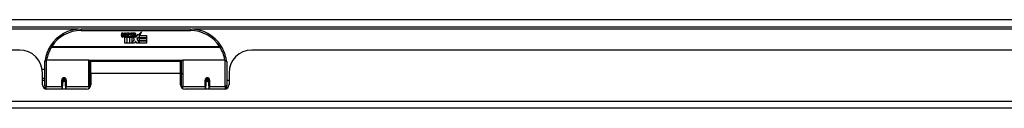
# Model space of a CAD drawing. Header units: inches. Extents: x 28 to 747, y 82 to 345.
# Tile 5 of 31: x 145.4 to 158.92, y 82 to 83.22. Entities that reach past the tile are written whole.
import ezdxf

# ---------------------------------------------------------------- set-up
doc = ezdxf.new("R2010")
doc.units = ezdxf.units.IN
doc.header["$MEASUREMENT"] = 0
doc.layers.add('Visible Edges(ANSI)', color=7, linetype='Continuous', lineweight=25)
doc.layers.add('Visible Tangent Edges(ANSI)', color=7, linetype='Continuous', lineweight=25)

msp = doc.modelspace()

# ---------------------------------------------------------------- linework, layer by layer
at = {"layer": 'Visible Edges(ANSI)'}
for p, q in [((100.543, 83.118), (172.345, 83.118)), ((147.745, 83.088), (146.245, 83.088)), ((146.799, 82.999), (146.806, 83.034)), ((146.806, 83.034), (146.819, 83.034)), ((146.819, 83.034), (146.813, 82.999)), ((146.835, 83.011), (146.839, 83.034)), ((146.839, 83.034), (146.853, 83.034)), ((146.853, 83.034), (146.847, 82.999)), ((146.869, 83.011), (146.873, 83.034)), ((146.873, 83.034), (146.887, 83.034)), ((146.887, 83.034), (146.877, 82.979)), ((146.893, 83.034), (146.91, 83.034)), ((146.907, 83.005), (146.893, 83.034)), ((146.91, 83.034), (146.917, 83.014)), ((146.92, 83.014), (146.933, 83.034)), ((146.949, 83.034), (146.925, 83.006)), ((146.933, 83.034), (146.949, 83.034)), ((146.955, 83.022), (146.955, 83.031)), ((147.029, 83.002), (147.072, 83.048)), ((147.072, 83.048), (147.048, 83)), ((146.845, 82.895), (146.845, 82.975)), ((146.874, 82.895), (146.845, 82.895)), ((146.862, 82.982), (146.862, 82.976)), ((146.862, 82.976), (146.874, 82.976)), ((146.866, 82.989), (146.863, 82.989)), ((146.866, 82.979), (146.866, 82.989)), ((146.877, 82.979), (146.866, 82.979)), ((146.874, 82.976), (146.874, 82.895)), ((146.878, 82.976), (146.901, 82.976)), ((146.878, 82.895), (146.878, 82.976)), ((146.908, 82.895), (146.878, 82.895)), ((146.883, 82.979), (146.907, 83.005)), ((146.899, 82.979), (146.883, 82.979)), ((146.912, 82.997), (146.899, 82.979)), ((146.901, 82.976), (146.908, 82.986)), ((146.908, 82.986), (146.908, 82.895)), ((146.914, 82.997), (146.912, 82.997)), ((146.912, 82.994), (146.92, 82.976)), ((146.912, 82.895), (146.912, 82.994)), ((146.979, 82.895), (146.912, 82.895)), ((146.922, 82.979), (146.914, 82.997)), ((146.917, 83.014), (146.92, 83.014)), ((146.92, 82.976), (146.942, 82.976)), ((146.938, 82.979), (146.922, 82.979)), ((146.925, 83.006), (146.938, 82.979)), ((146.942, 82.976), (146.942, 82.896)), ((146.942, 82.896), (146.979, 82.945)), ((146.948, 83.01), (146.985, 83.01)), ((146.979, 82.945), (146.958, 82.975)), ((146.983, 83.001), (146.959, 83.001)), ((146.993, 82.921), (146.979, 82.895)), ((146.988, 82.983), (146.995, 82.972)), ((147.011, 82.895), (146.993, 82.921)), ((146.995, 82.972), (147.027, 83.016)), ((147.029, 82.978), (147.009, 82.95)), ((147.009, 82.95), (147.046, 82.896)), ((147.145, 82.895), (147.011, 82.895)), ((147.027, 83.016), (147.029, 83.002)), ((147.031, 82.968), (147.029, 82.978)), ((147.046, 82.997), (147.031, 82.968)), ((147.046, 82.968), (147.046, 82.997)), ((147.145, 82.968), (147.046, 82.968)), ((147.046, 82.964), (147.145, 82.964)), ((147.046, 82.932), (147.046, 82.964)), ((147.145, 82.932), (147.046, 82.932)), ((147.046, 82.927), (147.145, 82.927)), ((147.046, 82.896), (147.046, 82.927)), ((147.048, 83), (147.145, 83)), ((147.145, 83), (147.145, 82.968)), ((147.145, 82.964), (147.145, 82.932)), ((147.145, 82.927), (147.145, 82.895)), ((145.402, 82.799), (127.487, 82.799)), ((166.503, 82.799), (148.588, 82.799)), ((145.745, 82.314), (145.745, 82.643)), ((145.764, 82.663), (146.349, 82.663)), ((146.365, 82.647), (146.365, 82.31)), ((146.379, 82.476), (146.379, 82.644)), ((147.61, 82.644), (146.379, 82.644)), ((147.61, 82.476), (147.61, 82.644)), ((147.624, 82.31), (147.624, 82.647)), ((147.64, 82.663), (148.225, 82.663)), ((148.245, 82.643), (148.245, 82.314)), ((145.709, 82.539), (145.745, 82.539)), ((145.714, 82.321), (145.714, 82.487)), ((146.365, 82.571), (146.379, 82.571)), ((148.276, 82.487), (148.276, 82.321)), ((145.714, 82.413), (145.745, 82.413)), ((145.745, 82.379), (145.714, 82.379)), ((145.989, 82.396), (146.032, 82.387)), ((145.989, 82.391), (145.989, 82.304)), ((146.026, 82.389), (145.989, 82.389)), ((146.028, 82.379), (145.992, 82.379)), ((146.032, 82.304), (146.032, 82.391)), ((146.365, 82.38), (146.379, 82.38)), ((146.379, 82.476), (146.379, 82.321)), ((147.61, 82.321), (147.61, 82.476)), ((147.957, 82.391), (147.957, 82.304)), ((147.957, 82.389), (148, 82.389)), ((147.997, 82.379), (147.961, 82.379)), ((148, 82.304), (148, 82.391)), ((148.276, 82.379), (148.245, 82.379)), ((145.745, 82.314), (145.745, 82.269)), ((146.32, 82.262), (145.773, 82.262)), ((145.989, 82.262), (145.989, 82.304)), ((146.032, 82.304), (146.032, 82.262)), ((146.365, 82.282), (146.365, 82.31)), ((147.624, 82.31), (147.624, 82.282)), ((148.216, 82.262), (147.669, 82.262)), ((147.957, 82.262), (147.957, 82.304)), ((148, 82.304), (148, 82.262)), ((148.245, 82.269), (148.245, 82.314)), ((172.247, 81.999), (100.642, 81.999))]:
    msp.add_line(p, q, dxfattribs=at)
at = {"layer": 'Visible Edges(ANSI)', "flags": 128}
for points in [[(145.75, 82.662), (145.75, 82.662), (145.75, 82.662), (145.75, 82.661), (145.75, 82.661), (145.75, 82.661), (145.75, 82.661), (145.75, 82.66), (145.75, 82.66), (145.75, 82.66), (145.75, 82.66), (145.75, 82.659), (145.75, 82.659), (145.75, 82.659), (145.75, 82.659), (145.75, 82.658), (145.749, 82.658), (145.749, 82.658), (145.749, 82.658), (145.749, 82.657), (145.749, 82.657), (145.749, 82.657), (145.749, 82.657), (145.749, 82.656), (145.749, 82.656)], [(148.24, 82.656), (148.24, 82.656), (148.24, 82.657), (148.24, 82.657), (148.24, 82.657), (148.24, 82.657), (148.24, 82.658), (148.24, 82.658), (148.24, 82.658), (148.24, 82.658), (148.24, 82.659), (148.24, 82.659), (148.239, 82.659), (148.239, 82.659), (148.239, 82.66), (148.239, 82.66), (148.239, 82.66), (148.239, 82.66), (148.239, 82.661), (148.239, 82.661), (148.239, 82.661), (148.239, 82.661), (148.239, 82.662), (148.239, 82.662), (148.239, 82.662)], [(145.989, 82.391), (145.989, 82.394), (145.989, 82.396), (145.99, 82.399), (145.991, 82.401), (145.993, 82.404), (145.995, 82.406), (145.997, 82.408), (145.999, 82.409), (146.002, 82.411), (146.004, 82.412), (146.007, 82.412), (146.01, 82.413), (146.013, 82.412), (146.016, 82.412), (146.019, 82.411), (146.022, 82.409), (146.024, 82.408), (146.026, 82.406), (146.028, 82.404), (146.029, 82.401), (146.03, 82.399), (146.031, 82.396), (146.032, 82.394), (146.032, 82.391)], [(147.957, 82.391), (147.957, 82.394), (147.958, 82.396), (147.959, 82.399), (147.96, 82.401), (147.961, 82.404), (147.963, 82.406), (147.965, 82.408), (147.968, 82.409), (147.97, 82.411), (147.973, 82.412), (147.976, 82.412), (147.979, 82.413), (147.982, 82.412), (147.985, 82.412), (147.987, 82.411), (147.99, 82.409), (147.992, 82.408), (147.995, 82.406), (147.996, 82.404), (147.998, 82.401), (147.999, 82.399), (148, 82.396), (148, 82.394), (148, 82.391)], [(146.379, 82.343), (146.379, 82.343), (146.379, 82.343), (146.379, 82.343), (146.379, 82.343), (146.379, 82.343), (146.379, 82.343), (146.379, 82.343), (146.379, 82.343), (146.379, 82.343), (146.379, 82.343), (146.379, 82.343), (146.379, 82.343), (146.379, 82.343), (146.379, 82.343), (146.379, 82.343), (146.379, 82.344), (146.379, 82.344), (146.379, 82.344), (146.379, 82.344), (146.379, 82.344), (146.379, 82.344), (146.379, 82.344), (146.379, 82.344), (146.379, 82.344)], [(147.61, 82.344), (147.61, 82.344), (147.61, 82.344), (147.61, 82.344), (147.61, 82.344), (147.61, 82.344), (147.61, 82.344), (147.61, 82.344), (147.61, 82.344), (147.61, 82.343), (147.61, 82.343), (147.61, 82.343), (147.61, 82.343), (147.61, 82.343), (147.61, 82.343), (147.61, 82.343), (147.61, 82.343), (147.61, 82.343), (147.61, 82.343), (147.61, 82.343), (147.61, 82.343), (147.61, 82.343), (147.611, 82.343), (147.611, 82.343), (147.611, 82.343)]]:
    msp.add_lwpolyline(points, dxfattribs=at)
at = {"layer": 'Visible Edges(ANSI)'}
for centre, radius, start, end in [((146.245, 82.588), 0.5, 90, 147.7623), ((146.973, 82.973), 0.0607, 81.5605, 107.3343), ((146.966, 82.993), 0.0307, 64.6784, 112.5609), ((146.975, 83.013), 0.0096, 343.5261, 64.6784), ((146.979, 83.013), 0.0197, 356.5646, 81.5605), ((147.745, 82.588), 0.5, 32.2377, 90), ((146.827, 82.994), 0.0288, 169, 198.4748), ((146.81, 82.988), 0.0105, 198.4748, 269.6788), ((146.81, 83.002), 0.0246, 269.6788, 333.9508), ((146.825, 82.997), 0.0123, 169.9922, 203.5487), ((146.819, 82.994), 0.006, 203.5487, 276.1027), ((146.819, 83.001), 0.0126, 276.1027, 327.6083), ((146.79, 83.018), 0.0465, 328.5584, 350.8257), ((146.861, 82.993), 0.0288, 183.6169, 196.9928), ((146.843, 82.988), 0.0101, 196.9928, 269.4776), ((146.843, 83.001), 0.024, 269.4776, 327.4114), ((146.845, 82.999), 0.024, 268.7952, 316.5849), ((146.859, 82.997), 0.0123, 170, 203.5571), ((146.853, 82.994), 0.006, 203.5571, 276.03), ((146.852, 83.001), 0.0126, 276.03, 327.5992), ((146.824, 83.019), 0.0465, 327.5992, 350), ((146.974, 82.998), 0.0282, 156.1555, 203.8445), ((146.962, 82.993), 0.0152, 203.8445, 265.0802), ((146.968, 82.996), 0.00955, 151.4547, 231.1652), ((146.966, 83.007), 0.033, 257.079, 313.1785), ((146.966, 83.007), 0.0299, 260.4085, 314.1684), ((146.968, 82.997), 0.0109, 231.1652, 289.3797), ((146.966, 83.003), 0.0168, 289.3797, 352.9975), ((146.959, 83.015), 0.0398, 314.1684, 356.5646), ((145.402, 82.487), 0.312, 0, 90), ((146.245, 82.588), 0.5, 147.7623, 171.4919), ((147.745, 82.588), 0.5, 8.5081, 32.2377), ((148.588, 82.487), 0.312, 90, 180), ((145.764, 82.643), 0.0197, 90, 180), ((146.349, 82.647), 0.0157, 0, 90), ((147.64, 82.647), 0.0157, 90, 180), ((148.225, 82.643), 0.0197, 0, 90), ((146.01, 82.391), 0.0217, 180, 350.853), ((147.979, 82.391), 0.0217, 180, 0), ((145.773, 82.321), 0.0591, 180, 270), ((146.32, 82.321), 0.0591, 270, 0), ((147.669, 82.321), 0.0591, 180, 270), ((148.216, 82.321), 0.0591, 270, 0)]:
    msp.add_arc(centre, radius, start, end, dxfattribs=at)
for centre, start_param, end_param in [((146.01, 82.399), 3.891005, 4.221748), ((147.979, 82.399), 3.444465, 5.980313)]:
    msp.add_ellipse(centre, major_axis=(0.0217, 0), ratio=0.267949, start_param=start_param, end_param=end_param, dxfattribs=at)
at = {"layer": 'Visible Tangent Edges(ANSI)'}
for p, q in [((172.345, 83.217), (100.543, 83.217)), ((146.213, 83.087), (126.675, 83.087)), ((146.245, 83.068), (146.245, 83.088)), ((146.245, 83.068), (147.745, 83.068)), ((147.745, 83.088), (147.745, 83.068)), ((167.314, 83.087), (147.776, 83.087)), ((145.838, 82.844), (145.822, 82.855)), ((148.151, 82.844), (145.838, 82.844)), ((145.838, 82.841), (145.838, 82.844)), ((145.838, 82.841), (148.151, 82.841)), ((148.167, 82.855), (148.151, 82.844)), ((148.151, 82.844), (148.151, 82.841)), ((145.764, 82.663), (145.764, 82.295)), ((146.349, 82.295), (146.349, 82.663)), ((147.627, 82.655), (146.362, 82.655)), ((147.64, 82.663), (147.64, 82.295)), ((148.225, 82.295), (148.225, 82.663)), ((145.979, 82.295), (145.979, 82.386)), ((146.042, 82.386), (146.042, 82.295)), ((147.61, 82.476), (146.379, 82.476)), ((147.947, 82.295), (147.947, 82.386)), ((148.01, 82.386), (148.01, 82.295)), ((145.764, 82.262), (145.764, 82.295)), ((145.979, 82.295), (145.764, 82.295)), ((145.979, 82.295), (145.979, 82.262)), ((146.349, 82.295), (146.042, 82.295)), ((146.042, 82.262), (146.042, 82.295)), ((146.349, 82.295), (146.349, 82.269)), ((147.64, 82.269), (147.64, 82.295)), ((147.947, 82.295), (147.64, 82.295)), ((147.947, 82.295), (147.947, 82.262)), ((148.225, 82.295), (148.01, 82.295)), ((148.01, 82.262), (148.01, 82.295)), ((148.225, 82.295), (148.225, 82.262)), ((100.642, 82.098), (172.247, 82.098))]:
    msp.add_line(p, q, dxfattribs=at)
at = {"layer": 'Visible Tangent Edges(ANSI)', "flags": 128}
for points in [[(147.625, 82.511), (147.624, 82.512), (147.623, 82.512), (147.623, 82.513), (147.622, 82.513), (147.622, 82.514), (147.621, 82.515), (147.621, 82.515), (147.62, 82.516), (147.62, 82.516), (147.619, 82.517), (147.618, 82.517), (147.618, 82.518), (147.617, 82.519), (147.617, 82.519), (147.616, 82.52), (147.615, 82.52), (147.615, 82.521), (147.614, 82.521), (147.613, 82.522), (147.613, 82.522), (147.612, 82.523), (147.611, 82.524), (147.611, 82.524), (147.61, 82.525)], [(147.61, 82.507), (147.611, 82.505), (147.612, 82.503), (147.613, 82.501), (147.614, 82.499), (147.615, 82.498), (147.616, 82.496), (147.617, 82.494), (147.618, 82.492), (147.618, 82.49), (147.619, 82.489), (147.62, 82.487), (147.621, 82.485), (147.621, 82.483), (147.622, 82.482), (147.622, 82.48), (147.623, 82.478), (147.623, 82.476), (147.623, 82.475), (147.624, 82.473), (147.624, 82.471), (147.624, 82.47), (147.624, 82.468), (147.624, 82.466), (147.624, 82.465)], [(146.042, 82.386), (146.042, 82.39), (146.041, 82.394), (146.04, 82.398), (146.038, 82.402), (146.036, 82.406), (146.033, 82.409), (146.03, 82.412), (146.027, 82.415), (146.023, 82.417), (146.019, 82.418), (146.015, 82.419), (146.01, 82.42), (146.006, 82.419), (146.002, 82.418), (145.998, 82.417), (145.994, 82.415), (145.991, 82.412), (145.987, 82.409), (145.985, 82.406), (145.983, 82.402), (145.981, 82.398), (145.98, 82.394), (145.979, 82.39), (145.979, 82.386)], [(146.378, 82.38), (146.378, 82.378), (146.377, 82.375), (146.376, 82.373), (146.376, 82.371), (146.375, 82.368), (146.375, 82.366), (146.374, 82.363), (146.374, 82.361), (146.373, 82.359), (146.373, 82.356), (146.372, 82.354), (146.372, 82.351), (146.371, 82.349), (146.371, 82.347), (146.371, 82.344), (146.37, 82.342), (146.37, 82.339), (146.369, 82.337), (146.369, 82.334), (146.369, 82.332), (146.368, 82.329), (146.368, 82.327), (146.368, 82.324), (146.368, 82.322)], [(147.622, 82.322), (147.621, 82.325), (147.621, 82.327), (147.621, 82.33), (147.62, 82.332), (147.62, 82.335), (147.62, 82.337), (147.619, 82.34), (147.619, 82.343), (147.618, 82.345), (147.618, 82.348), (147.617, 82.35), (147.617, 82.353), (147.616, 82.355), (147.616, 82.358), (147.615, 82.361), (147.615, 82.363), (147.614, 82.366), (147.614, 82.368), (147.613, 82.371), (147.613, 82.373), (147.612, 82.376), (147.611, 82.378), (147.611, 82.381), (147.61, 82.383)], [(148.01, 82.386), (148.01, 82.39), (148.009, 82.394), (148.008, 82.398), (148.006, 82.402), (148.004, 82.406), (148.002, 82.409), (147.999, 82.412), (147.995, 82.415), (147.991, 82.417), (147.987, 82.418), (147.983, 82.419), (147.979, 82.42), (147.974, 82.419), (147.97, 82.418), (147.966, 82.417), (147.962, 82.415), (147.959, 82.412), (147.956, 82.409), (147.953, 82.406), (147.951, 82.402), (147.949, 82.398), (147.948, 82.394), (147.948, 82.39), (147.947, 82.386)]]:
    msp.add_lwpolyline(points, dxfattribs=at)
at = {"layer": 'Visible Tangent Edges(ANSI)'}
for centre, start, end in [((146.245, 82.588), 90, 147.7623), ((147.745, 82.588), 32.2377, 90), ((146.245, 82.584), 147.7623, 170.5651), ((147.745, 82.584), 9.4349, 32.2377)]:
    msp.add_arc(centre, 0.48, start, end, dxfattribs=at)
for centre, major_axis, ratio, start_param, end_param in [((145.838, 82.844), (-0.0167, 0.0105), 0.161367, 0, 1.672214), ((148.151, 82.844), (0.0167, 0.0105), 0.161367, 4.610972, 6.283185), ((145.77, 82.659), (-0.0195, 0.0029), 0.187781, 0, 0.58509), ((148.22, 82.659), (0.0195, 0.0029), 0.187781, 5.698095, 6.283185), ((145.979, 82.391), (0.00984, 0), 0.476565, 4.712389, 6.283185), ((146.042, 82.391), (-0.00984, 0), 0.476565, 0, 1.570796), ((147.947, 82.391), (0.00984, 0), 0.476565, 4.712389, 6.283185), ((148.01, 82.391), (-0.00984, 0), 0.476565, 0, 1.570796), ((145.764, 82.314), (-0.0197, 0), 0.965926, 0, 1.570796), ((145.979, 82.304), (0.00984, 0), 0.965926, 4.712389, 6.283185), ((146.042, 82.304), (-0.00984, 0), 0.965926, 0, 1.570796), ((146.349, 82.31), (0.0157, 0), 0.965926, 4.712389, 6.283185), ((147.64, 82.31), (-0.0157, 0), 0.965926, 0, 1.570796), ((147.947, 82.304), (0.00984, 0), 0.965926, 4.712389, 6.283185), ((148.01, 82.304), (-0.00984, 0), 0.965926, 0, 1.570796), ((148.225, 82.314), (0.0197, 0), 0.965926, 4.712389, 6.283185)]:
    msp.add_ellipse(centre, major_axis=major_axis, ratio=ratio, start_param=start_param, end_param=end_param, dxfattribs=at)

doc.saveas('drawing.dxf')
